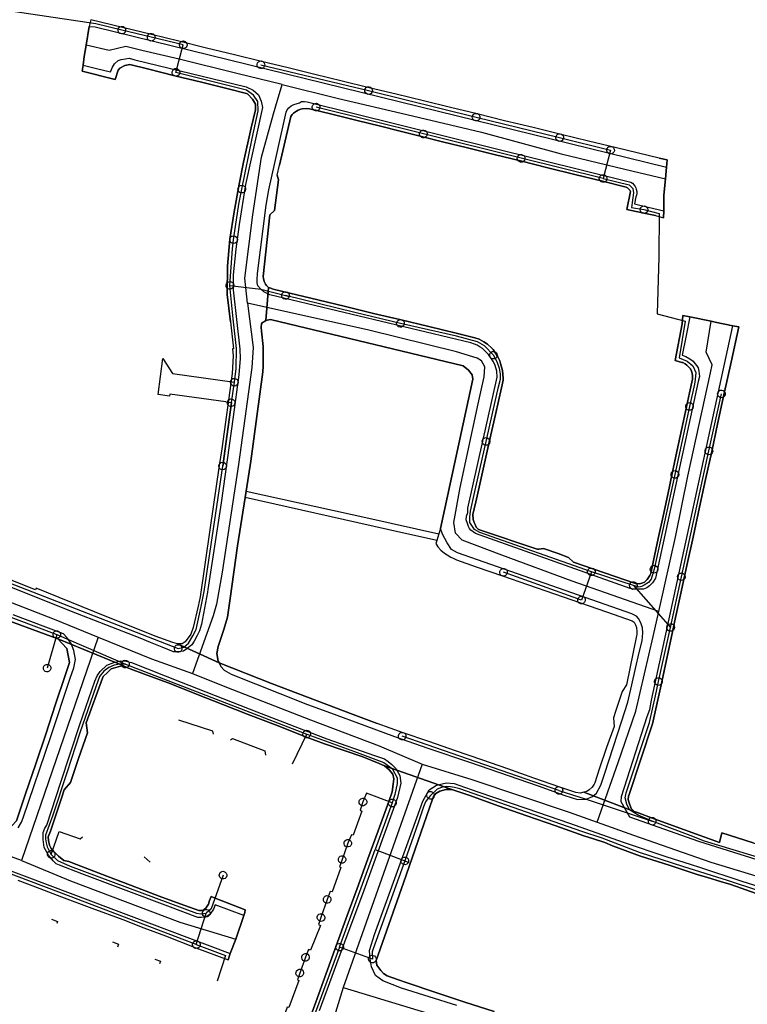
# Model space of a CAD drawing. Extents: x 166506 to 171543, y 332500 to 338212.
# Tile 24 of 139: x 169126 to 169354, y 334749 to 335057. Entities that reach past the tile are written whole.
import ezdxf

# ---------------------------------------------------------------- set-up
doc = ezdxf.new("R2010")
doc.units = 0
doc.header["$MEASUREMENT"] = 0
doc.layers.get('0').update_dxf_attribs({"color": 1, "linetype": 'CONTINUOUS'})
for name, color, linetype in [('IRISH_OS_1000S_FEATURE', 252, 'CONTINUOUS'), ('UNDERGROUND_ROUTE', 1, 'CONTINUOUS'), ('UUB', 1, 'CONTINUOUS')]:
    doc.layers.add(name, color=color, linetype=linetype)

# ---------------------------------------------------------------- blocks, each defined once
blk = doc.blocks.new('UUB_LOCATION_AC_T02')
at = {"color": 0, "linetype": 'ByBlock'}
blk.add_lwpolyline([(18862, 2286, -1), (-18862, -2286, -1), (18862, 2286)], format="xyb", close=True, dxfattribs=at)

msp = doc.modelspace()

# ---------------------------------------------------------------- linework, layer by layer
at = {"layer": 'IRISH_OS_1000S_FEATURE', "color": 9}
for points in [[(169315.887, 334997.719), (169322.297, 334996.355), (169324.825, 334995.817), (169327.36, 334995.061), (169327.439, 334997.234), (169327.529, 335002.136), (169327.995, 335007.333), (169328.318, 335010.937), (169328.415, 335012.024), (169328.512, 335013.227), (169326.05, 335013.714), (169312.7, 335016.965), (169303.846, 335019.121), (169295.348, 335021.19), (169286.546, 335023.334), (169277.635, 335025.504), (169269.04, 335027.597), (169260.67, 335029.635), (169252.194, 335031.699), (169243.664, 335033.776), (169235.244, 335035.826), (169226.753, 335037.894), (169218.153, 335039.988), (169209.803, 335042.022), (169201.528, 335044.037), (169193.073, 335046.095), (169184.248, 335048.245), (169175.544, 335050.364), (169167.047, 335052.433), (169157.915, 335054.657), (169147.989, 335057.074), (169147.529, 335054.994), (169146.569, 335049.143), (169145.995, 335045.645), (169145.591, 335042.876), (169145.326, 335041.056), (169155.703, 335038.395), (169156.584, 335041.314), (169157.064, 335041.974), (169158.704, 335042.793), (169160.223, 335043.053), (169165.756, 335041.689), (169174.303, 335039.581), (169182.666, 335037.519), (169191.09, 335035.442), (169196.755, 335034.045), (169197.175, 335033.785), (169198.635, 335032.244), (169199.574, 335030.724), (169199.614, 335028.945), (169198.292, 335023.306), (169195.85, 335012.488), (169194.441, 335005.59), (169192.926, 334996.972), (169191.564, 334988.393), (169190.88, 334979.953), (169190.78, 334971.076), (169191.778, 334962.517), (169192.735, 334954.058), (169192.425, 334954.099), (169192.579, 334951.896), (169192.307, 334946.392), (169189.021, 334922.808), (169188.241, 334917.546), (169185.258, 334897.421), (169182.248, 334876.46), (169181.672, 334873.477), (169180.041, 334866.849), (169179.304, 334864.766), (169177.627, 334862.361), (169176.688, 334861.679), (169175.167, 334861.676), (169188.261, 334855.715), (169187.94, 334856.315), (169187.477, 334858.696), (169187.954, 334860.898), (169189.686, 334866.145), (169190.821, 334870.091), (169191.633, 334875.936), (169193.949, 334892.373), (169196.355, 334907.504), (169196.678, 334909.537), (169198.171, 334918.921), (169201.951, 334946.869), (169202.008, 334948.591), (169201.963, 334952.154), (169201.982, 334952.888), (169202.034, 334954.836), (169201.435, 334959.555), (169201.416, 334960.875), (169201.516, 334961.895), (169201.716, 334962.195), (169202.036, 334962.435), (169202.436, 334962.674), (169202.856, 334962.954), (169203.698, 334973.252), (169203.099, 334973.913), (169202.719, 334974.293), (169202.279, 334975.173), (169202.139, 334976.112), (169201.98, 334976.692), (169204.124, 334996.009), (169205.564, 334997.388), (169206.171, 335002.132), (169206.787, 335006.946), (169206.379, 335008.433), (169207.142, 335011.524), (169210.671, 335026.822), (169211.051, 335027.482), (169211.491, 335027.862), (169212.451, 335028.501), (169212.991, 335028.761), (169213.771, 335029.061), (169214.251, 335029.221), (169215.511, 335029.321), (169216.551, 335029.24), (169218.363, 335028.791), (169225.18, 335027.103), (169231.879, 335025.443), (169238.338, 335023.843), (169245.296, 335022.12), (169252.018, 335020.455), (169258.614, 335018.821), (169265.534, 335017.107), (169274.305, 335014.934), (169282.552, 335012.891), (169291.154, 335010.761), (169299.632, 335008.66), (169308.224, 335006.532), (169315.709, 335004.678), (169316.069, 335004.438), (169316.569, 335004.078), (169316.828, 335003.698), (169317.008, 335003.358), (169315.887, 334997.719)], [(169318.156, 334809.234), (169317.278, 334810.169), (169316.519, 334812.189), (169316.339, 334812.989), (169316.419, 334814.008), (169316.582, 334814.498), (169323.944, 334836.663), (169325.373, 334843.241), (169326.804, 334849.832), (169328.286, 334856.655), (169329.758, 334863.429), (169331.185, 334870.002), (169332.712, 334877.032), (169334.722, 334886.283), (169336.631, 334895.072), (169338.679, 334904.505), (169340.552, 334913.125), (169342.463, 334921.924), (169344.442, 334931.033), (169346.306, 334939.616), (169348.528, 334949.849), (169350.932, 334960.916), (169349.05, 334961.303), (169343.601, 334962.423), (169342.28, 334962.695), (169335.628, 334964.062), (169333.476, 334964.506), (169333.195, 334961.941), (169330.992, 334950.443), (169333.152, 334949.823), (169333.452, 334949.802), (169334.212, 334949.382), (169334.691, 334948.942), (169335.411, 334948.222), (169335.811, 334947.782), (169336.191, 334947.102), (169336.351, 334946.462), (169336.41, 334945.482), (169336.45, 334944.562), (169335.529, 334940.262), (169333.658, 334931.53), (169331.591, 334921.88), (169330.121, 334915.016), (169328.716, 334908.456), (169327.259, 334901.653), (169325.755, 334894.635), (169324.283, 334887.765), (169323.416, 334883.715), (169323.116, 334883.136), (169322.716, 334882.456), (169322.236, 334881.876), (169321.856, 334881.436), (169321.436, 334881.036), (169320.856, 334880.797), (169320.256, 334880.577), (169319.716, 334880.497), (169318.656, 334880.597), (169299.181, 334887.261), (169297.602, 334888.781), (169294.358, 334889.958), (169289.824, 334891.603), (169288.304, 334891.303), (169287.944, 334891.304), (169287.464, 334891.484), (169270.048, 334897.247), (169269.388, 334897.647), (169268.849, 334898.087), (169268.669, 334898.267), (169268.369, 334899.047), (169268.049, 334899.667), (169267.729, 334900.627), (169267.69, 334902.207), (169268.983, 334907.921), (169270.89, 334916.343), (169272.81, 334924.826), (169274.763, 334933.457), (169276.674, 334941.9), (169277.199, 334944.218), (169277.139, 334944.838), (169276.96, 334947.278), (169276.381, 334949.517), (169276.081, 334950.297), (169275.901, 334950.697), (169275.541, 334951.597), (169274.602, 334953.057), (169274.082, 334953.817), (169273.582, 334954.277), (169272.263, 334955.537), (169271.163, 334956.238), (169269.667, 334957.109), (169268.304, 334957.558), (169262.466, 334958.96), (169253.916, 334961.012), (169245.22, 334963.1), (169236.559, 334965.179), (169227.839, 334967.274), (169219.081, 334969.376), (169210.329, 334971.477), (169205.518, 334972.632), (169204.818, 334972.892), (169204.398, 334973.012), (169203.698, 334973.252), (169202.856, 334962.954), (169203.216, 334963.014), (169204.256, 334963.214), (169264.682, 334948.7), (169266.302, 334947.36), (169267.501, 334945.96), (169267.621, 334944.58), (169257.51, 334897.85), (169257.008, 334896.165), (169256.385, 334894.075), (169256.1, 334893.118), (169256.721, 334892.046), (169257.598, 334891.014), (169258.778, 334890.1), (169259.595, 334889.551), (169260.775, 334888.865), (169261.455, 334888.499), (169262.507, 334888.031), (169268.757, 334885.862), (169276.93, 334883.025), (169284.822, 334880.286), (169293.226, 334877.369), (169301.417, 334874.526), (169309.561, 334871.7), (169317.573, 334868.919), (169318.173, 334868.439), (169318.613, 334867.619), (169318.933, 334866.799), (169319.052, 334865.579), (169319.032, 334864.68), (169318.892, 334864.24), (169315.768, 334848.823), (169314.448, 334846.764), (169312.468, 334840.831), (169311.706, 334838.546), (169311.966, 334835.806), (169309.512, 334829.226), (169307.253, 334822.444), (169305.902, 334818.23), (169305.633, 334817.772), (169305.082, 334816.831), (169304.117, 334815.977), (169303.345, 334815.474), (169302.422, 334815.212), (169318.156, 334809.234)]]:
    msp.add_lwpolyline(points, close=True, dxfattribs=at)
for points in [[(169146.569, 335049.143), (169147.529, 335054.994)], [(169147.989, 335057.074), (169147.529, 335054.994)], [(169147.529, 335054.994), (169149.388, 335054.934), (169328.318, 335010.937)], [(169157.915, 335054.657), (169147.989, 335057.074)], [(169167.047, 335052.433), (169157.915, 335054.657)], [(169175.544, 335050.364), (169167.047, 335052.433)], [(169145.995, 335045.645), (169146.569, 335049.143)], [(169207.904, 335036.781), (169193.795, 335040.276), (169175.672, 335044.735), (169163.954, 335047.499), (169158.969, 335048.717), (169153.799, 335047.51), (169146.569, 335049.143)], [(169184.248, 335048.245), (169175.544, 335050.364)], [(169145.591, 335042.876), (169145.995, 335045.645)], [(169193.073, 335046.095), (169184.248, 335048.245)], [(169201.528, 335044.037), (169193.073, 335046.095)], [(169145.591, 335042.876), (169149.825, 335041.86), (169154.184, 335040.815), (169154.864, 335042.234), (169155.444, 335043.294), (169156.583, 335044.293), (169157.584, 335044.613), (169158.884, 335044.873), (169160.044, 335045.052), (169161.824, 335044.572), (169196.716, 335036.124), (169198.895, 335035.064), (169200.575, 335033.584), (169201.394, 335031.664), (169201.793, 335029.644), (169196.448, 335005.469), (169194.465, 334992.992), (169193.483, 334985.313), (169192.601, 334977.195), (169192.561, 334974.475), (169192.64, 334972.515), (169194.695, 334953.998), (169194.781, 334951.02), (169194.409, 334945.955), (169192.608, 334932.822), (169188.806, 334905.894), (169184.645, 334878.666), (169184.575, 334877.835), (169182.698, 334867.895), (169182.065, 334865.739), (169181.377, 334864.344), (169180.346, 334862.57), (169179.679, 334861.355), (169178.092, 334860.185), (169177.007, 334859.372), (169175.446, 334859.161), (169173.926, 334859.191), (169170.389, 334860.612), (169166.739, 334862.077), (169163.495, 334863.431), (169142.011, 334871.818), (169130.272, 334876.491), (169106.234, 334886.056)], [(169145.326, 335041.056), (169145.591, 335042.876)], [(169165.756, 335041.689), (169160.223, 335043.053), (169158.704, 335042.793), (169157.064, 335041.974), (169156.584, 335041.314), (169155.703, 335038.395)], [(169209.803, 335042.022), (169201.528, 335044.037)], [(169155.703, 335038.395), (169145.326, 335041.056)], [(169174.303, 335039.581), (169165.756, 335041.689)], [(169182.666, 335037.519), (169174.303, 335039.581)], [(169218.153, 335039.988), (169209.803, 335042.022)], [(169226.753, 335037.894), (169218.153, 335039.988)], [(169191.09, 335035.442), (169182.666, 335037.519)], [(169197.096, 334968.355), (169196.245, 334976.188), (169198.738, 334996.036), (169201.481, 335014.125), (169205.224, 335027.647), (169206.467, 335031.963), (169207.904, 335036.781)], [(169207.904, 335036.781), (169225.64, 335032.412), (169246.978, 335027.4), (169270.414, 335021.872), (169295.346, 335015.089), (169315.277, 335010.356), (169327.995, 335007.333)], [(169235.244, 335035.826), (169226.753, 335037.894)], [(169194.441, 335005.59), (169195.85, 335012.488), (169198.292, 335023.306), (169199.614, 335028.945), (169199.574, 335030.724), (169198.635, 335032.244), (169197.175, 335033.785), (169196.755, 335034.045), (169191.09, 335035.442)], [(169243.664, 335033.776), (169235.244, 335035.826)], [(169252.194, 335031.699), (169243.664, 335033.776)], [(169335.628, 334964.062), (169334.451, 334958.217), (169333.212, 334952.062), (169334.372, 334951.642), (169335.652, 334950.962), (169336.631, 334950.162), (169337.231, 334949.521), (169337.791, 334948.781), (169338.191, 334948.101), (169338.45, 334947.122), (169338.57, 334946.242), (169338.63, 334945.382), (169338.25, 334943.802), (169324.856, 334882.215), (169323.975, 334880.856), (169322.995, 334879.836), (169322.135, 334879.217), (169321.095, 334878.817), (169320.056, 334878.797), (169319.056, 334878.797), (169318.116, 334878.778), (169316.896, 334878.998), (169268.468, 334896.228), (169267.009, 334897.268), (169266.589, 334897.828), (169266.289, 334898.488), (169265.949, 334899.428), (169265.63, 334900.547), (169265.67, 334901.688), (169266.07, 334902.827), (169266.091, 334904.147), (169275.3, 334945.238), (169275.22, 334947.098), (169274.681, 334948.878), (169274.142, 334949.998), (169273.542, 334950.978), (169272.582, 334952.258), (169271.782, 334953.138), (169270.663, 334954.158), (169269.943, 334954.618), (169269.043, 334955.178), (169268.224, 334955.498), (169267.024, 334955.939), (169204.138, 334970.933), (169202.198, 334971.893), (169201.259, 334972.791), (169200.319, 334973.833), (169200.159, 334974.753), (169200.08, 334975.753), (169200.28, 334977.693), (169202.925, 334999.049), (169203.746, 335003.848), (169209.212, 335028.122), (169209.532, 335028.882), (169210.072, 335029.522), (169210.772, 335030.182), (169211.652, 335030.561), (169212.352, 335030.821), (169213.392, 335031.121), (169214.012, 335031.461), (169214.992, 335031.46), (169215.792, 335031.4), (169317.129, 335006.258), (169317.649, 335005.918), (169318.209, 335005.338), (169318.509, 335004.878), (169318.688, 335004.438), (169318.768, 335004.058), (169318.988, 335003.318), (169319.008, 335002.698), (169318.968, 335002.138), (169318.708, 335001.618), (169318.247, 334999.459), (169322.529, 334998.441), (169327.439, 334997.234)], [(169260.67, 335029.635), (169252.194, 335031.699)], [(169218.363, 335028.791), (169216.551, 335029.24), (169215.511, 335029.321), (169214.251, 335029.221), (169213.771, 335029.061), (169212.991, 335028.761), (169212.451, 335028.501), (169211.491, 335027.862), (169211.051, 335027.482), (169210.671, 335026.822), (169207.142, 335011.524)], [(169225.18, 335027.103), (169218.363, 335028.791)], [(169231.879, 335025.443), (169225.18, 335027.103)], [(169269.04, 335027.597), (169260.67, 335029.635)], [(169277.635, 335025.504), (169269.04, 335027.597)], [(169238.338, 335023.843), (169231.879, 335025.443)], [(169245.296, 335022.12), (169238.338, 335023.843)], [(169286.546, 335023.334), (169277.635, 335025.504)], [(169252.018, 335020.455), (169245.296, 335022.12)], [(169295.348, 335021.19), (169286.546, 335023.334)], [(169303.846, 335019.121), (169295.348, 335021.19)], [(169258.614, 335018.821), (169252.018, 335020.455)], [(169265.534, 335017.107), (169258.614, 335018.821)], [(169312.7, 335016.965), (169303.846, 335019.121)], [(169274.305, 335014.934), (169265.534, 335017.107)], [(169282.552, 335012.891), (169274.305, 335014.934)], [(169326.05, 335013.714), (169312.7, 335016.965)], [(169206.379, 335008.433), (169207.142, 335011.524)], [(169291.154, 335010.761), (169282.552, 335012.891)], [(169326.05, 335013.714), (169328.512, 335013.227)], [(169328.512, 335013.227), (169328.415, 335012.024), (169328.318, 335010.937)], [(169206.379, 335008.433), (169206.787, 335006.946), (169206.171, 335002.132)], [(169299.632, 335008.66), (169291.154, 335010.761)], [(169308.224, 335006.532), (169299.632, 335008.66)], [(169328.318, 335010.937), (169327.995, 335007.333)], [(169192.926, 334996.972), (169194.441, 335005.59)], [(169315.887, 334997.719), (169317.008, 335003.358), (169316.828, 335003.698), (169316.569, 335004.078), (169316.069, 335004.438), (169315.709, 335004.678), (169308.224, 335006.532)], [(169327.995, 335007.333), (169327.529, 335002.136)], [(169206.171, 335002.132), (169205.564, 334997.388), (169204.124, 334996.009), (169201.98, 334976.692), (169202.139, 334976.112), (169202.279, 334975.173), (169202.719, 334974.293), (169203.099, 334973.913), (169203.698, 334973.252)], [(169327.529, 335002.136), (169327.439, 334997.234)], [(169191.564, 334988.393), (169192.926, 334996.972)], [(169324.825, 334995.817), (169322.297, 334996.355), (169315.887, 334997.719)], [(169327.439, 334997.234), (169327.36, 334995.061)], [(169324.825, 334995.817), (169327.36, 334995.061)], [(169190.88, 334979.953), (169191.564, 334988.393)], [(169190.78, 334971.076), (169190.88, 334979.953)], [(169203.698, 334973.252), (169202.856, 334962.954)], [(169203.698, 334973.252), (169204.398, 334973.012), (169204.818, 334972.892), (169205.518, 334972.632), (169210.329, 334971.477)], [(169210.329, 334971.477), (169219.081, 334969.376)], [(169197.096, 334968.355), (169198.821, 334954.469), (169198.437, 334948.233), (169197.403, 334940.649), (169194.301, 334917.899), (169189.13, 334884.117), (169187.407, 334874.122), (169186.373, 334870.503), (169179.824, 334852.406)], [(169191.778, 334962.517), (169190.78, 334971.076)], [(169325.9, 334871.793), (169298.76, 334881.306), (169276.704, 334889.505), (169264.36, 334894.124), (169262.288, 334896.355), (169261.682, 334899.658), (169263.725, 334910.634), (169269.304, 334936.825), (169271.25, 334945.303), (169271.422, 334948.405), (169270.388, 334950.301), (169269.01, 334951.162), (169262.572, 334953.156), (169235.147, 334959.939), (169197.096, 334968.355)], [(169219.081, 334969.376), (169227.839, 334967.274)], [(169227.839, 334967.274), (169236.559, 334965.179)], [(169236.559, 334965.179), (169245.22, 334963.1)], [(169191.778, 334962.517), (169192.735, 334954.058), (169192.425, 334954.099)], [(169202.856, 334962.954), (169202.436, 334962.674), (169202.036, 334962.435), (169201.716, 334962.195), (169201.516, 334961.895), (169201.416, 334960.875), (169201.435, 334959.555), (169202.034, 334954.836), (169201.982, 334952.888), (169201.963, 334952.154), (169202.008, 334948.591), (169201.951, 334946.869), (169198.171, 334918.921), (169196.678, 334909.537)], [(169257.51, 334897.85), (169267.621, 334944.58), (169267.501, 334945.96), (169266.302, 334947.36), (169264.682, 334948.7), (169204.256, 334963.214), (169203.216, 334963.014), (169202.856, 334962.954)], [(169245.22, 334963.1), (169253.916, 334961.012)], [(169325.9, 334871.793), (169331.209, 334895.576), (169334.977, 334914.234), (169342.056, 334946.513), (169342.603, 334949.099), (169340.707, 334953.063), (169342.28, 334962.695)], [(169333.195, 334961.941), (169333.476, 334964.506)], [(169333.476, 334964.506), (169335.628, 334964.062)], [(169335.628, 334964.062), (169342.28, 334962.695)], [(169342.28, 334962.695), (169343.601, 334962.423), (169349.05, 334961.303)], [(169253.916, 334961.012), (169262.466, 334958.96)], [(169262.466, 334958.96), (169268.304, 334957.558), (169269.667, 334957.109)], [(169356.676, 334794.066), (169338.472, 334799.805), (169316.797, 334807.449), (169314.139, 334812.249), (169314.22, 334813.889), (169322.305, 334838.903), (169323.065, 334841.122), (169323.666, 334844.022), (169349.05, 334961.303)], [(169330.992, 334950.443), (169333.195, 334961.941)], [(169350.932, 334960.916), (169348.528, 334949.849)], [(169349.05, 334961.303), (169350.932, 334960.916)], [(169269.667, 334957.109), (169271.163, 334956.238), (169272.263, 334955.537), (169273.582, 334954.277), (169274.082, 334953.817), (169274.602, 334953.057)], [(169192.425, 334954.099), (169192.579, 334951.896), (169192.307, 334946.392), (169189.021, 334922.808), (169188.241, 334917.546)], [(169274.602, 334953.057), (169275.541, 334951.597), (169275.901, 334950.697), (169276.081, 334950.297), (169276.381, 334949.517), (169276.96, 334947.278)], [(169335.529, 334940.262), (169336.45, 334944.562), (169336.41, 334945.482), (169336.351, 334946.462), (169336.191, 334947.102), (169335.811, 334947.782), (169335.411, 334948.222), (169334.691, 334948.942), (169334.212, 334949.382), (169333.452, 334949.802), (169333.152, 334949.823), (169330.992, 334950.443)], [(169348.528, 334949.849), (169346.306, 334939.616)], [(169276.96, 334947.278), (169277.139, 334944.838), (169277.199, 334944.218), (169276.674, 334941.9)], [(169276.674, 334941.9), (169274.763, 334933.457)], [(169333.658, 334931.53), (169335.529, 334940.262)], [(169346.306, 334939.616), (169344.442, 334931.033)], [(169274.763, 334933.457), (169272.81, 334924.826)], [(169331.591, 334921.88), (169333.658, 334931.53)], [(169344.442, 334931.033), (169342.463, 334921.924)], [(169272.81, 334924.826), (169270.89, 334916.343)], [(169330.121, 334915.016), (169331.591, 334921.88)], [(169342.463, 334921.924), (169340.552, 334913.125)], [(169188.241, 334917.546), (169185.258, 334897.421), (169182.248, 334876.46), (169181.672, 334873.477), (169180.041, 334866.849), (169179.304, 334864.766), (169177.627, 334862.361), (169176.688, 334861.679), (169175.167, 334861.676)], [(169270.89, 334916.343), (169268.983, 334907.921)], [(169328.716, 334908.456), (169330.121, 334915.016)], [(169340.552, 334913.125), (169338.679, 334904.505)], [(169196.355, 334907.504), (169193.949, 334892.373), (169191.633, 334875.936), (169190.821, 334870.091), (169189.686, 334866.145), (169187.954, 334860.898), (169187.477, 334858.696), (169187.94, 334856.315), (169188.261, 334855.715)], [(169196.678, 334909.537), (169196.355, 334907.504)], [(169256.385, 334894.075), (169240.981, 334897.542), (169196.355, 334907.504)], [(169196.678, 334909.537), (169235.133, 334901.074), (169257.008, 334896.165)], [(169268.983, 334907.921), (169267.69, 334902.207), (169267.729, 334900.627), (169268.049, 334899.667), (169268.369, 334899.047), (169268.669, 334898.267), (169268.849, 334898.087), (169269.388, 334897.647), (169270.048, 334897.247), (169287.464, 334891.484), (169287.944, 334891.304), (169288.304, 334891.303), (169289.824, 334891.603), (169294.358, 334889.958)], [(169327.259, 334901.653), (169328.716, 334908.456)], [(169338.679, 334904.505), (169336.631, 334895.072)], [(169325.755, 334894.635), (169327.259, 334901.653)], [(169188.261, 334855.715), (169188.796, 334854.601), (169189.819, 334853.455), (169191.979, 334852.252), (169207.269, 334846.181), (169215.852, 334842.744), (169223.071, 334840.052), (169233.871, 334836.157), (169243.17, 334832.692), (169253.59, 334828.996), (169266.668, 334824.645), (169288.169, 334817.209), (169296.514, 334814.263), (169300.467, 334812.982), (169303.188, 334813.047), (169305.152, 334813.857), (169306.378, 334814.948), (169307.712, 334817.463), (169308.871, 334820.937), (169311.737, 334829.562), (169314.259, 334837.269), (169316.173, 334843.479), (169317.482, 334848.873), (169318.59, 334854.007), (169319.757, 334858.981), (169320.697, 334862.656), (169320.95, 334865.135), (169320.778, 334866.696), (169320.327, 334868.279), (169319.594, 334869.643), (169318.958, 334870.326), (169317.422, 334871.134), (169262.827, 334890.23), (169261.028, 334891.251), (169259.589, 334893.371), (169258.13, 334896.01), (169257.51, 334897.85)], [(169257.51, 334897.85), (169257.008, 334896.165)], [(169257.008, 334896.165), (169256.385, 334894.075)], [(169324.283, 334887.765), (169325.755, 334894.635)], [(169336.631, 334895.072), (169334.722, 334886.283)], [(169076.904, 334893.668), (169109.129, 334880.067), (169136.564, 334869.469), (169150.352, 334863.781)], [(169130.942, 334879.11), (169130.694, 334878.582), (169107.029, 334888), (169094.617, 334893.207), (169092.88, 334894.136)], [(169256.385, 334894.075), (169256.1, 334893.118)], [(169256.1, 334893.118), (169256.721, 334892.046), (169257.598, 334891.014), (169258.778, 334890.1), (169259.595, 334889.551), (169260.775, 334888.865), (169261.455, 334888.499), (169262.507, 334888.031)], [(169262.507, 334888.031), (169268.757, 334885.862)], [(169294.358, 334889.958), (169297.602, 334888.781), (169299.181, 334887.261), (169318.656, 334880.597), (169319.716, 334880.497), (169320.256, 334880.577), (169320.856, 334880.797), (169321.436, 334881.036), (169321.856, 334881.436), (169322.236, 334881.876), (169322.716, 334882.456), (169323.116, 334883.136), (169323.416, 334883.715), (169324.283, 334887.765)], [(169355.494, 334799.438), (169345.67, 334802.562), (169344.888, 334799.532), (169333.929, 334803.489), (169324.427, 334806.872), (169318.918, 334809.008), (169318.156, 334809.234), (169302.422, 334815.212), (169301.303, 334814.97), (169299.922, 334815.13), (169294.961, 334816.853), (169286.765, 334819.695), (169278.625, 334822.518), (169270.477, 334825.343), (169262.232, 334828.203), (169253.868, 334831.103), (169245.878, 334833.874), (169237.658, 334836.725), (169230.143, 334839.598), (169204.578, 334849.319), (169188.261, 334855.715), (169175.167, 334861.676), (169173.726, 334862.154), (169168.2, 334864.125), (169149.161, 334871.717), (169130.942, 334879.11), (169130.694, 334878.582), (169107.029, 334888)], [(169268.757, 334885.862), (169276.93, 334883.025)], [(169334.722, 334886.283), (169332.712, 334877.032)], [(169276.93, 334883.025), (169284.822, 334880.286)], [(169175.167, 334861.676), (169173.726, 334862.154), (169168.2, 334864.125), (169149.161, 334871.717), (169130.942, 334879.11)], [(169284.822, 334880.286), (169293.226, 334877.369)], [(169293.226, 334877.369), (169301.417, 334874.526)], [(169332.712, 334877.032), (169331.185, 334870.002)], [(169301.417, 334874.526), (169309.561, 334871.7)], [(169115.773, 334871.319), (169137.661, 334863.287), (169158.085, 334854.891), (169159.12, 334854.44), (169160.374, 334853.927), (169164.815, 334852.22), (169173.06, 334849.173), (169181.143, 334845.928), (169189.406, 334842.72), (169197.27, 334839.597), (169205.873, 334836.326), (169215.528, 334832.464), (169221.225, 334830.444), (169233.217, 334826.277), (169238.374, 334824.262), (169239.965, 334823.485), (169261.14, 334816.081), (169263.312, 334815.418), (169266.738, 334814.242), (169266.738, 334814.242), (169275.641, 334810.988), (169284.585, 334807.873), (169293.669, 334804.737), (169302.453, 334801.604), (169305.462, 334800.632), (169309.048, 334799.474), (169311.437, 334798.509), (169320.16, 334795.276), (169329.185, 334792.381), (169338.272, 334789.385), (169340.823, 334788.638), (169345.506, 334787.168), (169347.44, 334786.667), (169348.456, 334786.317), (169356.364, 334783.553)], [(169137.661, 334863.287), (169115.773, 334871.319)], [(169125.271, 334804.117), (169126.371, 334805.905), (169126.825, 334807.26), (169135.514, 334832.679), (169141.588, 334850.969), (169142.742, 334854.196), (169143.19, 334856.77), (169142.76, 334859.574), (169141.824, 334861.823), (169140.484, 334863.657), (169139.517, 334864.867), (169123.746, 334870.814)], [(169306.59, 334805.869), (169313.184, 334824.521), (169318.669, 334840.6), (169324.154, 334863.965), (169325.9, 334871.793)], [(169309.561, 334871.7), (169317.573, 334868.919), (169318.173, 334868.439), (169318.613, 334867.619), (169318.933, 334866.799), (169319.052, 334865.579), (169319.032, 334864.68), (169318.892, 334864.24), (169315.768, 334848.823), (169314.448, 334846.764), (169312.468, 334840.831)], [(169331.185, 334870.002), (169329.758, 334863.429)], [(169150.352, 334863.781), (169126.309, 334793.853)], [(169150.352, 334863.781), (169167.07, 334857.059), (169179.824, 334852.406)], [(169329.758, 334863.429), (169328.286, 334856.655)], [(169125.197, 334787.723), (169132.067, 334785.15), (169138.897, 334782.476), (169148.356, 334778.958), (169158.035, 334775.356), (169164.645, 334772.766), (169164.645, 334772.766), (169171.397, 334770.274), (169180.874, 334766.574), (169191.071, 334762.786), (169191.672, 334764.739), (169193.459, 334769.259), (169195.938, 334776.65), (169196.288, 334777.626), (169196.417, 334778.444), (169186.959, 334782.124), (169185.725, 334782.637), (169185.191, 334781.343), (169184.839, 334780.208), (169184.065, 334778.916), (169183.118, 334778.247), (169181.858, 334778.2), (169176.043, 334780.302), (169169.39, 334782.732), (169162.66, 334785.263), (169153.042, 334788.945), (169143.583, 334792.585), (169141.174, 334793.51), (169139.619, 334793.887), (169137.893, 334795.185), (169137.082, 334796.033), (169136.331, 334796.821), (169135.6, 334797.669), (169135.091, 334798.714), (169134.767, 334800.117), (169134.659, 334801.258), (169135.358, 334803.05), (169136.205, 334805.6), (169138.867, 334813.349), (169139.635, 334816), (169141.65, 334818.331), (169144.178, 334825.789), (169147.015, 334833.849), (169146.617, 334836.959), (169151.665, 334850.961), (169151.93, 334851.458), (169153.224, 334852.764), (169154.415, 334853.831), (169156.582, 334854.548), (169158.085, 334854.891), (169137.661, 334863.287), (169140.488, 334860.258), (169141.401, 334855.869), (169140.081, 334852.125), (169137.002, 334842.82), (169133.983, 334833.475), (169130.785, 334824.152), (169127.566, 334814.79), (169124.755, 334806.242)], [(169158.085, 334854.891), (169137.661, 334863.287)], [(169140.081, 334852.125), (169141.401, 334855.869), (169140.488, 334860.258), (169137.661, 334863.287)], [(169175.167, 334861.676), (169188.261, 334855.715)], [(169195.938, 334776.65), (169186.956, 334779.985), (169186.421, 334778.591), (169185.264, 334776.964), (169183.935, 334776.098), (169182.635, 334776.012), (169181.595, 334776.043), (169172.136, 334779.584), (169145.192, 334789.689), (169138.183, 334792.383), (169137.208, 334792.853), (169136.218, 334793.723), (169134.737, 334795.499), (169133.423, 334797.892), (169133.13, 334800.434), (169133.114, 334802.614), (169133.669, 334804.027), (169134.278, 334804.961), (169138.681, 334818.41), (169144.572, 334836.401), (169149.316, 334850.047), (169149.973, 334851.639), (169150.967, 334853.008), (169153.028, 334854.985), (169155.216, 334855.862), (169157.462, 334856.418), (169159.059, 334856.241), (169160.754, 334855.823), (169176.285, 334849.718), (169199.978, 334840.388), (169221.902, 334831.996), (169236.901, 334826.757), (169240.009, 334825.704), (169241.18, 334824.892), (169242.309, 334823.88), (169243.596, 334822.687), (169244.792, 334820.515), (169245.166, 334818.071), (169244.119, 334813.644), (169233.511, 334784.526), (169227.519, 334768.315), (169219.552, 334746.826)], [(169158.085, 334854.891), (169156.582, 334854.548), (169154.415, 334853.831), (169153.224, 334852.764), (169151.93, 334851.458), (169151.665, 334850.961), (169146.617, 334836.959)], [(169164.815, 334852.22), (169160.374, 334853.927), (169159.12, 334854.44), (169158.085, 334854.891)], [(169188.261, 334855.715), (169204.578, 334849.319), (169230.143, 334839.598), (169237.658, 334836.725)], [(169328.286, 334856.655), (169326.804, 334849.832)], [(169137.002, 334842.82), (169140.081, 334852.125)], [(169173.06, 334849.173), (169164.815, 334852.22)], [(169179.824, 334852.406), (169190.509, 334848.097), (169216.879, 334837.929), (169238.372, 334829.721), (169251.814, 334823.997)], [(169181.143, 334845.928), (169173.06, 334849.173)], [(169326.804, 334849.832), (169325.373, 334843.241)], [(169189.406, 334842.72), (169181.143, 334845.928)], [(169133.983, 334833.475), (169137.002, 334842.82)], [(169197.27, 334839.597), (169189.406, 334842.72)], [(169325.373, 334843.241), (169323.944, 334836.663)], [(169205.873, 334836.326), (169197.27, 334839.597)], [(169312.468, 334840.831), (169311.706, 334838.546), (169311.966, 334835.806), (169309.512, 334829.226)], [(169146.617, 334836.959), (169147.015, 334833.849), (169144.178, 334825.789)], [(169215.528, 334832.464), (169205.873, 334836.326)], [(169245.878, 334833.874), (169237.658, 334836.725)], [(169323.944, 334836.663), (169316.582, 334814.498), (169316.419, 334814.008), (169316.339, 334812.989), (169316.519, 334812.189), (169317.278, 334810.169), (169318.156, 334809.234)], [(169130.785, 334824.152), (169133.983, 334833.475)], [(169253.868, 334831.103), (169245.878, 334833.874)], [(169239.965, 334823.485), (169238.374, 334824.262), (169233.217, 334826.277), (169221.225, 334830.444), (169215.528, 334832.464)], [(169262.232, 334828.203), (169253.868, 334831.103)], [(169270.477, 334825.343), (169262.232, 334828.203)], [(169309.512, 334829.226), (169307.253, 334822.444)], [(169127.566, 334814.79), (169130.785, 334824.152)], [(169144.178, 334825.789), (169141.65, 334818.331), (169139.635, 334816)], [(169274.353, 334746.621), (169265.167, 334749.478), (169256.124, 334752.533), (169247.077, 334755.569), (169244.029, 334756.642), (169240.882, 334757.735), (169239.73, 334758.447), (169238.881, 334759.456), (169237.599, 334761.109), (169237.374, 334762.531), (169245.908, 334786.908), (169255.077, 334813.102), (169255.398, 334813.923), (169256.109, 334814.895), (169257.356, 334815.582), (169259.261, 334816.101), (169261.14, 334816.081), (169239.965, 334823.485), (169241.431, 334822.23), (169242.657, 334820.877), (169242.921, 334819.475), (169242.723, 334817.758), (169242.418, 334815.362), (169241.326, 334812.334), (169237.987, 334803.153), (169234.798, 334794.382), (169231.422, 334785.096), (169228.337, 334776.614), (169224.887, 334767.127), (169221.747, 334758.492), (169218.483, 334749.516), (169215.174, 334740.417)], [(169251.814, 334823.997), (169228.249, 334757.293), (169227.109, 334754.063)], [(169241.326, 334812.334), (169242.418, 334815.362), (169242.723, 334817.758), (169242.921, 334819.475), (169242.657, 334820.877), (169241.431, 334822.23), (169239.965, 334823.485)], [(169239.965, 334823.485), (169261.14, 334816.081)], [(169251.814, 334823.997), (169267.311, 334819.194), (169297.833, 334808.991), (169306.59, 334805.869)], [(169278.625, 334822.518), (169270.477, 334825.343)], [(169286.765, 334819.695), (169278.625, 334822.518)], [(169307.253, 334822.444), (169305.902, 334818.23), (169305.633, 334817.772), (169305.082, 334816.831), (169304.117, 334815.977), (169303.345, 334815.474), (169302.422, 334815.212)], [(169262.657, 334748.465), (169245.32, 334753.929), (169239.446, 334756.231), (169237.184, 334757.855), (169235.914, 334760.587), (169235.481, 334763.111), (169235.329, 334765.672), (169236.881, 334770.654), (169247.821, 334800.888), (169252.043, 334812.4), (169253.961, 334815.978), (169256.336, 334817.472), (169259.463, 334818.199), (169261.799, 334817.934), (169263.253, 334817.418), (169269.19, 334815.355), (169284.589, 334810.112), (169297.976, 334805.531), (169314.768, 334799.593), (169328.414, 334794.968), (169335.688, 334792.691), (169338.916, 334791.657), (169351.608, 334787.543), (169364.122, 334783.57)], [(169294.961, 334816.853), (169286.765, 334819.695)], [(169123.339, 334804.698), (169124.755, 334806.242), (169127.566, 334814.79)], [(169139.635, 334816), (169138.867, 334813.349), (169136.205, 334805.6), (169135.358, 334803.05), (169134.659, 334801.258), (169134.767, 334800.117), (169135.091, 334798.714), (169135.6, 334797.669), (169136.331, 334796.821), (169137.082, 334796.033), (169137.893, 334795.185), (169139.619, 334793.887), (169141.174, 334793.51), (169143.583, 334792.585)], [(169261.14, 334816.081), (169259.261, 334816.101), (169257.356, 334815.582), (169256.109, 334814.895), (169255.398, 334813.923), (169255.077, 334813.102)], [(169266.738, 334814.242), (169263.312, 334815.418), (169261.14, 334816.081)], [(169275.641, 334810.988), (169266.738, 334814.242)], [(169302.422, 334815.212), (169301.303, 334814.97), (169299.922, 334815.13), (169294.961, 334816.853)], [(169318.156, 334809.234), (169302.422, 334815.212)], [(169237.987, 334803.153), (169241.326, 334812.334)], [(169255.077, 334813.102), (169245.908, 334786.908)], [(169284.585, 334807.873), (169275.641, 334810.988)], [(169293.669, 334804.737), (169284.585, 334807.873)], [(169318.156, 334809.234), (169318.918, 334809.008), (169324.427, 334806.872)], [(169306.59, 334805.869), (169317.951, 334801.818), (169342.233, 334793.341), (169369.058, 334785.217), (169392.134, 334777.992), (169407.563, 334780.251)], [(169324.427, 334806.872), (169333.929, 334803.489)], [(169126.309, 334793.853), (169101.128, 334803.056), (169096.739, 334804.392)], [(169234.798, 334794.382), (169237.987, 334803.153)], [(169302.453, 334801.604), (169293.669, 334804.737)], [(169333.929, 334803.489), (169344.888, 334799.532)], [(169344.888, 334799.532), (169345.67, 334802.562)], [(169345.67, 334802.562), (169355.494, 334799.438), (169367.29, 334795.613), (169375.559, 334792.965), (169379.007, 334791.968), (169381.619, 334791.301), (169383.973, 334790.816), (169386.071, 334790.613), (169390.249, 334790.609), (169394.636, 334791.322), (169397.14, 334791.775)], [(169095.766, 334800.854), (169135.175, 334785.997), (169191.672, 334764.739)], [(169311.437, 334798.509), (169309.048, 334799.474), (169305.462, 334800.632), (169302.453, 334801.604)], [(169320.16, 334795.276), (169311.437, 334798.509)], [(169126.309, 334793.853), (169141.65, 334787.487), (169175.861, 334774.585), (169193.459, 334769.259)], [(169143.583, 334792.585), (169153.042, 334788.945)], [(169231.422, 334785.096), (169234.798, 334794.382)], [(169329.185, 334792.381), (169320.16, 334795.276)], [(169338.272, 334789.385), (169329.185, 334792.381)], [(169347.44, 334786.667), (169345.506, 334787.168), (169340.823, 334788.638), (169338.272, 334789.385)], [(169125.197, 334787.723), (169132.067, 334785.15)], [(169153.042, 334788.945), (169162.66, 334785.263)], [(169245.908, 334786.908), (169237.374, 334762.531), (169237.599, 334761.109)], [(169356.364, 334783.553), (169348.456, 334786.317), (169347.44, 334786.667)], [(169132.067, 334785.15), (169138.897, 334782.476), (169148.356, 334778.958)], [(169162.66, 334785.263), (169169.39, 334782.732)], [(169228.337, 334776.614), (169231.422, 334785.096)], [(169169.39, 334782.732), (169176.043, 334780.302)], [(169176.043, 334780.302), (169181.858, 334778.2), (169183.118, 334778.247), (169184.065, 334778.916), (169184.839, 334780.208), (169185.191, 334781.343), (169185.725, 334782.637), (169186.959, 334782.124)], [(169186.959, 334782.124), (169196.417, 334778.444)], [(169148.356, 334778.958), (169158.035, 334775.356)], [(169196.288, 334777.626), (169195.938, 334776.65)], [(169196.417, 334778.444), (169196.288, 334777.626)], [(169158.035, 334775.356), (169164.645, 334772.766)], [(169195.938, 334776.65), (169193.459, 334769.259)], [(169224.887, 334767.127), (169228.337, 334776.614)], [(169164.645, 334772.766), (169171.397, 334770.274)], [(169171.397, 334770.274), (169180.874, 334766.574)], [(169193.459, 334769.259), (169191.672, 334764.739)], [(169180.874, 334766.574), (169191.071, 334762.786)], [(169191.672, 334764.739), (169191.071, 334762.786)], [(169221.747, 334758.492), (169224.887, 334767.127)], [(169237.599, 334761.109), (169238.881, 334759.456), (169239.73, 334758.447), (169240.882, 334757.735), (169244.029, 334756.642), (169247.077, 334755.569)], [(169218.483, 334749.516), (169221.747, 334758.492)], [(169247.077, 334755.569), (169256.124, 334752.533)], [(169227.109, 334754.063), (169224.665, 334746.292), (169217.427, 334727.615), (169213.395, 334716.697)], [(169227.109, 334754.063), (169259.712, 334744.238), (169288.15, 334735.476), (169315.367, 334726.568), (169340.91, 334718.257), (169365.84, 334710.453), (169380.779, 334705.155), (169382.669, 334703.487), (169384.565, 334701.074), (169385.599, 334698.661), (169385.772, 334696.248), (169380.705, 334655.041)], [(169256.124, 334752.533), (169265.167, 334749.478)], [(169215.174, 334740.417), (169218.483, 334749.516)], [(169265.167, 334749.478), (169274.353, 334746.621)]]:
    msp.add_lwpolyline(points, dxfattribs=at)
at = {"layer": 'UNDERGROUND_ROUTE'}
for points in [[(169157.742, 335053.837), (169149.644, 335055.803), (169118.619, 335060.384)], [(169166.947, 335051.601), (169157.742, 335053.837)], [(169176.961, 335049.276), (169166.947, 335051.601)], [(169174.702, 335040.632), (169176.961, 335049.276)], [(169201.319, 335043.014), (169235.037, 335034.918)], [(169195.301, 335004.077), (169198.544, 335019.89), (169200.48, 335028.627), (169200.338, 335031.46), (169198.969, 335033.491), (169196.749, 335035.096), (169174.702, 335040.632)], [(169235.037, 335034.918), (169268.683, 335026.61)], [(169252.181, 335021.365), (169218.567, 335029.765)], [(169268.683, 335026.61), (169294.857, 335020.2)], [(169282.762, 335013.715), (169252.181, 335021.365)], [(169294.857, 335020.2), (169310.808, 335016.236)], [(169310.808, 335016.236), (169308.456, 335007.397)], [(169308.456, 335007.397), (169282.762, 335013.715)], [(169308.456, 335007.397), (169316.637, 335005.384), (169317.722, 335004.242), (169318.008, 335002.871), (169317.341, 334998.352), (169321.267, 334997.66)], [(169192.756, 334988.229), (169194.341, 334999.396), (169195.301, 335004.077)], [(169321.267, 334997.66), (169325.989, 334996.421), (169325.881, 334982.883), (169325.412, 334965.013), (169334.112, 334962.774), (169332.237, 334951.296), (169334.745, 334950.258), (169336.561, 334948.73), (169337.484, 334946.683), (169337.311, 334944.435), (169337.138, 334943.022), (169335.518, 334936.031)], [(169191.602, 334973.929), (169192.357, 334985.418), (169192.756, 334988.229)], [(169193.016, 334943.625), (169193.538, 334947.876), (169193.68, 334954.156), (169192.641, 334963.506), (169191.602, 334973.929)], [(169191.602, 334973.929), (169201.259, 334972.791)], [(169201.259, 334972.791), (169209.025, 334970.765)], [(169244.998, 334962.052), (169230.68, 334965.447), (169209.025, 334970.765)], [(169209.025, 334970.765), (169210.107, 334970.483)], [(169274.122, 334952.097), (169271.356, 334955.012), (169269.159, 334956.239), (169262.503, 334957.984), (169244.998, 334962.052)], [(169172.747, 334939.917), (169172.651, 334939.238), (169169.151, 334939.731), (169170.582, 334951.083)], [(169170.582, 334951.083), (169173.654, 334946.353)], [(169271.796, 334925.076), (169273.953, 334934.318), (169275.705, 334942.195), (169276.316, 334944.61), (169276.288, 334946.276), (169276.011, 334947.886), (169275.316, 334949.996), (169274.122, 334952.097)], [(169173.654, 334946.353), (169193.016, 334943.625)], [(169189.324, 334917.355), (169189.982, 334922.037), (169189.982, 334922.037), (169192.115, 334937.215), (169192.115, 334937.215), (169193.016, 334943.625)], [(169190.361, 334937.462), (169172.747, 334939.917)], [(169190.361, 334937.462), (169192.115, 334937.215), (169189.982, 334922.037), (169189.324, 334917.355)], [(169341.599, 334922.104), (169345.522, 334939.958)], [(169335.518, 334936.031), (169330.97, 334914.756)], [(169304.78, 334884.267), (169269.824, 334896.555), (169268.189, 334897.547), (169266.771, 334899.73), (169266.701, 334901.313), (169266.91, 334903.261), (169268.05, 334908.42), (169271.796, 334925.076)], [(169332.982, 334882.719), (169341.599, 334922.104)], [(169175.39, 334860.255), (169177.15, 334860.66), (169178.657, 334861.868), (169180.012, 334864.168), (169181.02, 334866.184), (169182.596, 334873.368), (169183.509, 334878.126), (169189.324, 334917.355)], [(169330.97, 334914.756), (169324.43, 334885.065)], [(169105.2, 334887.458), (169175.39, 334860.255)], [(169324.43, 334885.065), (169323.56, 334881.993), (169322.666, 334880.926), (169321.34, 334880.062), (169320.446, 334879.687), (169319.796, 334879.477), (169317.935, 334879.931)], [(169301.702, 334875.417), (169277.268, 334884.118)], [(169304.78, 334884.267), (169301.702, 334875.417)], [(169317.935, 334879.931), (169304.78, 334884.267)], [(169329.59, 334866.815), (169332.982, 334882.719)], [(169317.935, 334879.931), (169329.59, 334866.815)], [(169102.446, 334877.66), (169104.567, 334876.957), (169104.567, 334876.957), (169137.387, 334864.615)], [(169325.771, 334849.899), (169329.59, 334866.815)], [(169137.387, 334864.615), (169134.341, 334854.084)], [(169137.387, 334864.615), (169158.85, 334855.39)], [(169158.85, 334855.39), (169157.093, 334855.299), (169155.329, 334855.044), (169153.631, 334854.289), (169152.065, 334853.195), (169150.744, 334851.516), (169149.575, 334848.195), (169144.575, 334833.856), (169140.481, 334821.348), (169136.141, 334808.065), (169133.858, 334801.801), (169133.877, 334800.669), (169134.085, 334799.349), (169134.387, 334798.122), (169134.802, 334797.349), (169135.632, 334795.793)], [(169158.85, 334855.39), (169215.637, 334833.458)], [(169323.811, 334806.163), (169319.46, 334808.06), (169316.772, 334809.76), (169315.945, 334811.538), (169315.39, 334813.462), (169315.686, 334815.053), (169323.045, 334837.038), (169324.886, 334845.417), (169325.771, 334849.899)], [(169186.403, 334833.39), (169186.223, 334834.363), (169175.637, 334837.769)], [(169211.161, 334824.133), (169215.637, 334833.458)], [(169215.637, 334833.458), (169230.572, 334827.979), (169239.816, 334824.588), (169242.391, 334822.637), (169243.929, 334819.734), (169243.97, 334818.006), (169243.23, 334814.509), (169242.448, 334811.877)], [(169294.612, 334815.8), (169245.528, 334832.795)], [(169191.727, 334831.659), (169192.414, 334832.052), (169202.504, 334828.203), (169202.723, 334826.835)], [(169242.448, 334811.877), (169234.361, 334814.941), (169233.251, 334812.185)], [(169254.421, 334814.269), (169253.41, 334812.936), (169252.874, 334812.189), (169252.22, 334810.719), (169251.45, 334808.479), (169250.494, 334805.632), (169246.345, 334793.731)], [(169424.728, 334754.159), (169424.165, 334759.408), (169409.552, 334766.585), (169405.838, 334768.344), (169387.316, 334774.305), (169357.242, 334784.419), (169347.471, 334787.562), (169333.743, 334791.917), (169319.901, 334796.386), (169308.218, 334800.817), (169301.78, 334802.9), (169282.371, 334809.755), (169263.546, 334816.275), (169261.93, 334816.766), (169260.661, 334816.909), (169259.413, 334817.053), (169257.858, 334816.766), (169256.467, 334816.255), (169254.421, 334814.269)], [(169294.612, 334815.8), (169303.188, 334813.047), (169323.811, 334806.163)], [(169233.251, 334812.185), (169232.344, 334809.606), (169232.877, 334809.351), (169230.216, 334801.808), (169229.683, 334801.947), (169228.484, 334799.263)], [(169242.448, 334811.877), (169237.066, 334797.309)], [(169359.195, 334794.144), (169340.258, 334799.942), (169335.702, 334801.728), (169323.811, 334806.163)], [(169135.632, 334795.793), (169138.122, 334802.95), (169144.66, 334800.703), (169145.436, 334801.283)], [(169228.484, 334799.263), (169226.722, 334794.202)], [(169135.632, 334795.793), (169137.636, 334793.838), (169141.54, 334792.14), (169181.15, 334777.428), (169182.447, 334777.16), (169184.183, 334777.378)], [(169225.949, 334766.734), (169237.066, 334797.309)], [(169237.066, 334797.309), (169246.345, 334793.731)], [(169164.743, 334794.998), (169166.664, 334793.298)], [(169226.722, 334794.202), (169225.923, 334791.915), (169226.345, 334791.693), (169223.588, 334784.045), (169223.01, 334784.178), (169222.055, 334781.688)], [(169246.345, 334793.731), (169236.42, 334766.24), (169236.139, 334765.305), (169236.194, 334763.008)], [(169246.345, 334793.731), (169247.672, 334793.214)], [(169181.071, 334767.545), (169141.856, 334782.467), (169116.08, 334792.213)], [(169189.446, 334789.288), (169185.684, 334778.754), (169184.183, 334777.378)], [(169222.055, 334781.688), (169220.109, 334776.016)], [(169181.071, 334767.545), (169184.183, 334777.378)], [(169135.683, 334775.454), (169137.612, 334774.792), (169137.408, 334774.136)], [(169220.109, 334776.016), (169219.305, 334773.864), (169219.923, 334773.534), (169216.874, 334765.746), (169216.244, 334765.958), (169215.275, 334763.551)], [(169154.801, 334768.352), (169156.657, 334767.706), (169156.343, 334766.696)], [(169181.071, 334767.545), (169190.197, 334764.163), (169187.601, 334756.125)], [(169225.949, 334766.734), (169208.676, 334720.114), (169200.523, 334713.256)], [(169236.194, 334763.008), (169225.949, 334766.734)], [(169168.12, 334763.011), (169169.841, 334762.365), (169169.543, 334761.477)], [(169215.275, 334763.551), (169213.461, 334758.63)], [(169213.461, 334758.63), (169212.715, 334756.517), (169213.209, 334756.255), (169210.038, 334747.815), (169209.57, 334747.904), (169208.922, 334746.207)]]:
    msp.add_lwpolyline(points, dxfattribs=at)

# ---------------------------------------------------------------- block references
at = {"layer": 'UUB'}
for p, xscale, yscale, rotation in [((169157.742, 335053.837), 6.3e-05, 6.3e-05, 166.35397), ((169166.947, 335051.601), 6.3e-05, 6.3e-05, 166.346648), ((169176.961, 335049.276), 6.3e-05, 6.3e-05, 166.928935), ((169201.319, 335043.014), 6.3e-05, 6.3e-05, 346.4983539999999), ((169174.702, 335040.632), 6.3e-05, 6.3e-05, 75.354035), ((169235.037, 335034.918), 6.3e-05, 6.3e-05, 346.4983539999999), ((169218.567, 335029.765), 6.3e-05, 6.3e-05, 165.969376), ((169268.683, 335026.61), 6.3e-05, 6.3e-05, 346.129759), ((169252.181, 335021.365), 6.3e-05, 6.3e-05, 165.969376), ((169294.857, 335020.2), 6.3e-05, 6.3e-05, 346.044076), ((169310.808, 335016.236), 6.3e-05, 6.3e-05, 346.044076), ((169282.762, 335013.715), 6.3e-05, 6.3e-05, 166.185387), ((169308.456, 335007.397), 6.3e-05, 6.3e-05, 255.09925), ((169195.301, 335004.077), 6.3e-05, 6.3e-05, 78.41023), ((169321.267, 334997.66), 6.3e-05, 6.3e-05, 350.003676), ((169192.756, 334988.229), 6.3e-05, 6.3e-05, 81.921624), ((169191.602, 334973.929), 6.3e-05, 6.3e-05, 86.24020899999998), ((169209.025, 334970.765), 6.3e-05, 6.3e-05, 345.392061), ((169244.998, 334962.052), 6.3e-05, 6.3e-05, 166.660714), ((169274.122, 334952.097), 6.2e-05, 6.2e-05, 119.609603), ((169193.016, 334943.625), 6.3e-05, 6.3e-05, 82.99943399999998), ((169345.522, 334939.958), 6.3e-05, 6.3e-05, 77.607519), ((169335.518, 334936.031), 6.3e-05, 6.3e-05, 256.953318), ((169271.796, 334925.076), 6.3e-05, 6.3e-05, 76.86284400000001), ((169341.599, 334922.104), 6.3e-05, 6.3e-05, 77.607519), ((169189.324, 334917.355), 6.3e-05, 6.3e-05, 82.000143), ((169330.97, 334914.756), 6.3e-05, 6.3e-05, 257.9333819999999), ((169277.268, 334884.118), 6.3e-05, 6.3e-05, 160.39907), ((169304.78, 334884.267), 6.3e-05, 6.3e-05, 161.757335), ((169324.43, 334885.065), 6.3e-05, 6.3e-05, 257.577891), ((169332.982, 334882.719), 6.2e-05, 6.2e-05, 77.960367), ((169317.935, 334879.931), 6.3e-05, 6.3e-05, 166.290203), ((169301.702, 334875.417), 6.3e-05, 6.3e-05, 250.8225), ((169329.59, 334866.815), 6.3e-05, 6.3e-05, 311.624591), ((169137.387, 334864.615), 6.2e-05, 6.2e-05, 253.867944), ((169175.39, 334860.255), 6.2e-05, 6.2e-05, 338.815545), ((169134.341, 334854.084), 6.2e-05, 6.2e-05, 253.867944), ((169158.85, 334855.39), 6.3e-05, 6.3e-05, 336.7415099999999), ((169325.771, 334849.899), 6.3e-05, 6.3e-05, 77.278038), ((169215.637, 334833.458), 6.2e-05, 6.2e-05, 64.358994), ((169245.528, 334832.795), 6.3e-05, 6.3e-05, 160.901935), ((169294.612, 334815.8), 6.3e-05, 6.3e-05, 342.20274), ((169254.421, 334814.269), 6.3e-05, 6.3e-05, 232.821878), ((169233.251, 334812.185), 6.3e-05, 6.3e-05, 250.623905), ((169242.448, 334811.877), 6.3e-05, 6.3e-05, 253.452662), ((169323.811, 334806.163), 6.3e-05, 6.3e-05, 159.5459379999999), ((169228.484, 334799.263), 6.2e-05, 6.2e-05, 250.804311), ((169135.632, 334795.793), 6.3e-05, 6.3e-05, 298.07631), ((169226.722, 334794.202), 6.2e-05, 6.2e-05, 250.804311), ((169246.345, 334793.731), 6.3e-05, 6.3e-05, 338.913266), ((169189.446, 334789.288), 6.3e-05, 6.3e-05, 250.346866), ((169222.055, 334781.688), 6.3e-05, 6.3e-05, 249.016475), ((169184.183, 334777.378), 6.3e-05, 6.3e-05, 72.438186), ((169220.109, 334776.016), 6.3e-05, 6.3e-05, 251.063476), ((169181.071, 334767.545), 6.3e-05, 6.3e-05, 72.438186), ((169225.949, 334766.734), 6.3e-05, 6.3e-05, 160.014202), ((169215.275, 334763.551), 6.3e-05, 6.3e-05, 248.071477), ((169236.194, 334763.008), 6.3e-05, 6.3e-05, 160.014202), ((169213.461, 334758.63), 6.3e-05, 6.3e-05, 249.764893)]:
    msp.add_blockref('UUB_LOCATION_AC_T02', p, dxfattribs=dict(at, xscale=xscale, yscale=yscale, rotation=rotation))
at = {"layer": 'UUB', "xscale": 6.3e-05, "yscale": 6.3e-05}
msp.add_blockref('UUB_LOCATION_AC_T02', (169191.973, 334937.208), dxfattribs=at)

doc.saveas('drawing.dxf')
